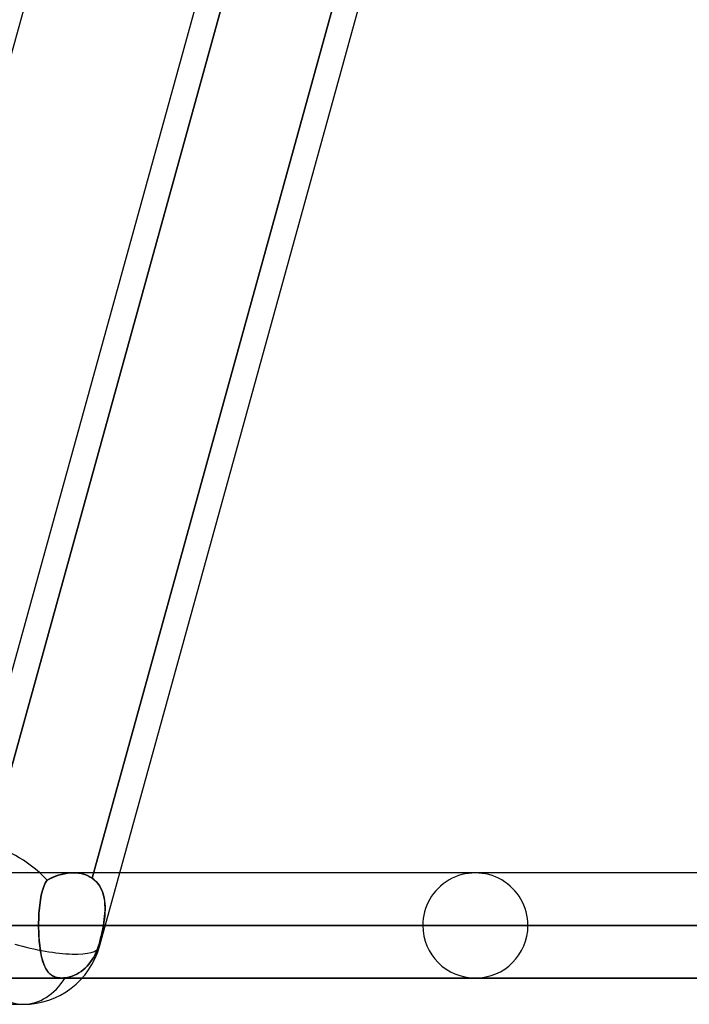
# Model space of a CAD drawing. Header units: millimetres. Extents: x -156 to 156, y -132 to 52.
# Tile 68 of 79: x 72.27 to 78.63, y -64 to -54.63. Entities that reach past the tile are written whole.
import ezdxf

# ---------------------------------------------------------------- set-up
doc = ezdxf.new("R2010")
doc.units = ezdxf.units.MM
doc.layers.add('MAIN-1', color=7, linetype='Continuous')

msp = doc.modelspace()

# ---------------------------------------------------------------- linework, layer by layer
at = {"layer": 'MAIN-1'}
for p, q in [((71.6752, -62.7012), (78.6232, -37.5466)), ((69.8426, -63.4497), (76.9137, -37.8497)), ((69.8426, -63.4497), (76.9137, -37.8497)), ((73.0246, -63.4497), (80.0957, -37.8497)), ((73.0246, -63.4497), (80.0957, -37.8497)), ((71.8989, -62.7882), (75.1773, -50.9193)), ((72.956, -62.8011), (76.2353, -50.9288)), ((76.2353, -50.9288), (72.956, -62.8011)), ((71.6752, -62.7012), (74.921, -50.95)), ((75.1688, -50.95), (71.8989, -62.7882)), ((76.6, -62.75), (56.1142, -62.75)), ((76.6, -62.75), (56.1142, -62.75)), ((84.4, -62.75), (61.633, -62.75)), ((84.4, -62.75), (61.633, -62.75)), ((92.2, -62.75), (67.1513, -62.75)), ((72.777, -62.75), (71.7809, -62.75)), ((72.5183, -62.8326), (72.5099, -62.8475)), ((72.5099, -62.8475), (72.5183, -62.8326)), ((72.5275, -62.8189), (72.5183, -62.8326)), ((72.5183, -62.8326), (72.5275, -62.8189)), ((72.5275, -62.8189), (72.554, -62.805)), ((72.5508, -62.8065), (72.5275, -62.8189)), ((72.5747, -62.7952), (72.5508, -62.8065)), ((72.554, -62.805), (72.581, -62.7925)), ((72.5992, -62.7851), (72.5747, -62.7952)), ((72.581, -62.7925), (72.6086, -62.7815)), ((72.6241, -62.7761), (72.5992, -62.7851)), ((72.6086, -62.7815), (72.6364, -62.7721)), ((72.6494, -62.7683), (72.6241, -62.7761)), ((72.6364, -62.7721), (72.6645, -62.7643)), ((72.6749, -62.7618), (72.6494, -62.7683)), ((72.6645, -62.7643), (72.6927, -62.7581)), ((72.7005, -62.7567), (72.6749, -62.7618)), ((72.6927, -62.7581), (72.7208, -62.7537)), ((72.726, -62.753), (72.7005, -62.7567)), ((72.7208, -62.7537), (72.7488, -62.7509)), ((72.7512, -62.7508), (72.726, -62.753)), ((72.7488, -62.7509), (72.7764, -62.75)), ((72.7762, -62.75), (72.7512, -62.7508)), ((72.805, -62.751), (72.7762, -62.75)), ((72.7764, -62.75), (72.8015, -62.7507)), ((99.8881, -62.75), (72.7769, -62.75)), ((73.2179, -62.75), (72.7769, -62.75)), ((92.2, -62.75), (72.777, -62.75)), ((72.8015, -62.7507), (72.8261, -62.7531)), ((72.8331, -62.7541), (72.805, -62.751)), ((72.8261, -62.7531), (72.85, -62.7571)), ((72.8602, -62.7593), (72.8331, -62.7541)), ((72.85, -62.7571), (72.8732, -62.7626)), ((72.8861, -62.7666), (72.8602, -62.7593)), ((72.8732, -62.7626), (72.8956, -62.7699)), ((72.9108, -62.776), (72.8861, -62.7666)), ((72.8956, -62.7699), (72.9169, -62.7788)), ((72.9341, -62.7875), (72.9108, -62.776)), ((72.9169, -62.7788), (72.9371, -62.7892)), ((72.956, -62.8011), (72.9341, -62.7875)), ((72.9371, -62.7892), (72.956, -62.8011)), ((72.956, -62.8011), (72.9754, -62.816)), ((72.9745, -62.8153), (72.956, -62.8011)), ((72.9915, -62.8309), (72.9745, -62.8153)), ((72.9754, -62.816), (72.9932, -62.8327)), ((73.0069, -62.848), (72.9915, -62.8309)), ((72.9932, -62.8327), (73.0094, -62.8511)), ((100, -62.75), (73.2179, -62.75)), ((72.4768, -62.9393), (72.4823, -62.9187)), ((72.4823, -62.9188), (72.4768, -62.9394)), ((72.4823, -62.9187), (72.4884, -62.8992)), ((72.4883, -62.8993), (72.4823, -62.9188)), ((72.4949, -62.8809), (72.4883, -62.8993)), ((72.4884, -62.8992), (72.4949, -62.8808)), ((72.5021, -62.8636), (72.4949, -62.8809)), ((72.4949, -62.8808), (72.5021, -62.8636)), ((72.5099, -62.8475), (72.5021, -62.8636)), ((72.5021, -62.8636), (72.5099, -62.8475)), ((73.0207, -62.8665), (73.0069, -62.848)), ((73.0094, -62.8511), (73.0237, -62.8709)), ((73.0331, -62.8863), (73.0207, -62.8665)), ((73.0237, -62.8709), (73.0363, -62.8921)), ((73.0438, -62.9073), (73.0331, -62.8863)), ((73.0363, -62.8921), (73.0471, -62.9146)), ((73.053, -62.9294), (73.0438, -62.9073)), ((73.0471, -62.9146), (73.0562, -62.9382)), ((73.0607, -62.9525), (73.053, -62.9294)), ((72.4633, -63.007), (72.4597, -63.0314)), ((72.4597, -63.0317), (72.4632, -63.0072)), ((72.4632, -63.0072), (72.4673, -62.9837)), ((72.4673, -62.9835), (72.4633, -63.007)), ((72.4718, -62.961), (72.4673, -62.9835)), ((72.4673, -62.9837), (72.4718, -62.961)), ((72.4718, -62.961), (72.4768, -62.9393)), ((72.4768, -62.9394), (72.4718, -62.961)), ((73.0562, -62.9382), (73.0636, -62.963)), ((73.0669, -62.9764), (73.0607, -62.9525)), ((73.0636, -62.963), (73.0694, -62.9887)), ((73.0716, -63.0011), (73.0669, -62.9764)), ((73.0694, -62.9887), (73.0737, -63.0153)), ((73.075, -63.0266), (73.0716, -63.0011)), ((73.0737, -63.0153), (73.0765, -63.0427)), ((73.0772, -63.0528), (73.075, -63.0266)), ((72.4516, -63.1095), (72.4497, -63.1368)), ((72.4497, -63.1372), (72.4516, -63.1099)), ((72.4539, -63.0828), (72.4516, -63.1095)), ((72.4516, -63.1099), (72.4538, -63.0831)), ((72.4538, -63.0831), (72.4565, -63.057)), ((72.4566, -63.0567), (72.4539, -63.0828)), ((72.4565, -63.057), (72.4597, -63.0317)), ((72.4597, -63.0314), (72.4566, -63.0567)), ((73.0765, -63.0427), (73.0779, -63.0707)), ((73.0765, -63.1348), (73.0778, -63.1069)), ((73.078, -63.0994), (73.0769, -63.1286)), ((73.0781, -63.0796), (73.0772, -63.0528)), ((73.0778, -63.1069), (73.0781, -63.0796)), ((73.0779, -63.0707), (73.078, -63.0994)), ((72.4473, -63.1927), (72.4467, -63.2212)), ((72.4467, -63.2214), (72.4473, -63.193)), ((72.4483, -63.1646), (72.4473, -63.1927)), ((72.4473, -63.193), (72.4483, -63.1649)), ((72.4497, -63.1368), (72.4483, -63.1646)), ((72.4483, -63.1649), (72.4497, -63.1372)), ((73.0668, -63.2208), (73.0709, -63.1918)), ((73.0713, -63.1885), (73.0671, -63.2191)), ((73.0709, -63.1918), (73.0741, -63.1631)), ((73.0746, -63.1584), (73.0713, -63.1885)), ((73.0741, -63.1631), (73.0765, -63.1348)), ((73.0769, -63.1286), (73.0746, -63.1584)), ((76.1, -63.25), (55.8903, -63.25)), ((55.8903, -63.25), (76.1, -63.25)), ((56.598, -63.25), (77.1, -63.25)), ((77.1, -63.25), (56.598, -63.25)), ((83.9, -63.25), (61.4096, -63.25)), ((61.4096, -63.25), (83.9, -63.25)), ((62.1172, -63.25), (84.9, -63.25)), ((84.9, -63.25), (62.1172, -63.25)), ((91.7, -63.25), (66.9283, -63.25)), ((66.9283, -63.25), (91.7, -63.25)), ((67.6358, -63.25), (92.7, -63.25)), ((92.7, -63.25), (67.6358, -63.25)), ((67.6358, -63.25), (72.4465, -63.25)), ((72.4465, -63.25), (67.6358, -63.25)), ((72.4467, -63.2212), (72.4465, -63.25)), ((72.4465, -63.25), (72.4467, -63.2214)), ((72.4465, -63.25), (72.4467, -63.2785)), ((99.5, -63.25), (72.4465, -63.25)), ((72.4465, -63.25), (99.5, -63.25)), ((72.4466, -63.2754), (72.4465, -63.25)), ((72.4471, -63.3005), (72.4466, -63.2754)), ((72.4467, -63.2785), (72.4473, -63.3068)), ((72.4479, -63.3254), (72.4471, -63.3005)), ((72.4473, -63.3068), (72.4483, -63.3348)), ((73.0464, -63.3269), (73.0499, -63.3115)), ((73.0498, -63.3116), (73.0464, -63.3271)), ((73.0531, -63.2962), (73.0498, -63.3116)), ((73.0499, -63.3115), (73.0531, -63.2961)), ((73.0531, -63.2961), (73.0562, -63.2807)), ((73.0562, -63.2808), (73.0531, -63.2962)), ((73.0562, -63.2807), (73.0592, -63.2653)), ((73.0592, -63.2654), (73.0562, -63.2808)), ((73.0592, -63.2653), (73.062, -63.25)), ((73.062, -63.25), (73.0592, -63.2654)), ((73.0671, -63.2191), (73.062, -63.25)), ((73.062, -63.25), (73.0668, -63.2208)), ((73.062, -63.25), (73.0798, -63.25)), ((100.5, -63.25), (73.062, -63.25)), ((73.0798, -63.25), (100.5, -63.25)), ((72.449, -63.3499), (72.4479, -63.3254)), ((72.4483, -63.3348), (72.4497, -63.3624)), ((72.4504, -63.3742), (72.449, -63.3499)), ((72.4497, -63.3624), (72.4515, -63.3897)), ((72.4522, -63.398), (72.4504, -63.3742)), ((72.4515, -63.3897), (72.4538, -63.4165)), ((72.4543, -63.4215), (72.4522, -63.398)), ((73.0278, -63.4033), (73.0238, -63.4182)), ((73.0238, -63.4182), (73.0277, -63.4034)), ((73.0277, -63.4034), (73.0316, -63.3882)), ((73.0317, -63.3882), (73.0278, -63.4033)), ((73.0316, -63.3882), (73.0355, -63.373)), ((73.0355, -63.3731), (73.0317, -63.3882)), ((73.0355, -63.373), (73.0393, -63.3576)), ((73.0392, -63.3578), (73.0355, -63.3731)), ((73.0428, -63.3425), (73.0392, -63.3578)), ((73.0393, -63.3576), (73.0429, -63.3423)), ((73.0464, -63.3271), (73.0428, -63.3425)), ((73.0429, -63.3423), (73.0464, -63.3269)), ((72.4538, -63.4165), (72.4565, -63.4425)), ((72.4567, -63.4444), (72.4543, -63.4215)), ((72.4565, -63.4425), (72.4596, -63.4677)), ((72.4594, -63.4666), (72.4567, -63.4444)), ((72.4625, -63.4882), (72.4594, -63.4666)), ((72.4596, -63.4677), (72.4631, -63.4921)), ((72.466, -63.5091), (72.4625, -63.4882)), ((72.4631, -63.4921), (72.4671, -63.5156)), ((72.9834, -63.5253), (72.9957, -63.4989)), ((72.9957, -63.4989), (72.9834, -63.5253)), ((72.9957, -63.4989), (73.0065, -63.472)), ((73.0065, -63.472), (72.9957, -63.4989)), ((73.0065, -63.472), (73.0158, -63.4453)), ((73.0158, -63.4453), (73.0065, -63.472)), ((73.0158, -63.4453), (73.0238, -63.4182)), ((73.0238, -63.4182), (73.0158, -63.4453)), ((72.4698, -63.5292), (72.466, -63.5091)), ((72.4671, -63.5156), (72.4716, -63.5382)), ((72.4739, -63.5487), (72.4698, -63.5292)), ((72.4716, -63.5382), (72.4766, -63.5599)), ((72.4785, -63.5673), (72.4739, -63.5487)), ((72.4766, -63.5599), (72.4821, -63.5805)), ((72.4835, -63.5852), (72.4785, -63.5673)), ((72.4821, -63.5805), (72.4881, -63.6)), ((72.4889, -63.6023), (72.4835, -63.5852)), ((72.9405, -63.5964), (72.9555, -63.5744)), ((72.9555, -63.5744), (72.9405, -63.5964)), ((72.9555, -63.5744), (72.9699, -63.5506)), ((72.9699, -63.5506), (72.9555, -63.5744)), ((72.9699, -63.5506), (72.9834, -63.5253)), ((72.9834, -63.5253), (72.9699, -63.5506)), ((72.4881, -63.6), (72.4946, -63.6184)), ((72.4947, -63.6184), (72.4889, -63.6023)), ((72.4946, -63.6184), (72.5018, -63.6356)), ((72.5009, -63.6337), (72.4947, -63.6184)), ((72.5077, -63.6481), (72.5009, -63.6337)), ((72.5018, -63.6356), (72.5095, -63.6517)), ((72.5149, -63.6616), (72.5077, -63.6481)), ((72.5095, -63.6517), (72.5179, -63.6666)), ((72.5226, -63.6741), (72.5149, -63.6616)), ((72.5179, -63.6666), (72.5269, -63.6803)), ((72.5309, -63.6858), (72.5226, -63.6741)), ((72.5269, -63.6803), (72.5367, -63.6929)), ((72.5398, -63.6965), (72.5309, -63.6858)), ((72.8499, -63.6882), (72.87, -63.6726)), ((72.87, -63.6726), (72.8499, -63.6882)), ((72.87, -63.6726), (72.8894, -63.6552)), ((72.8894, -63.6552), (72.87, -63.6726)), ((72.8894, -63.6552), (72.9078, -63.6364)), ((72.9078, -63.6364), (72.8894, -63.6552)), ((72.9078, -63.6364), (72.9249, -63.6167)), ((72.9249, -63.6167), (72.9078, -63.6364)), ((72.9249, -63.6167), (72.9405, -63.5964)), ((72.9405, -63.5964), (72.9249, -63.6167)), ((76.6, -63.75), (56.1142, -63.75)), ((56.1142, -63.75), (76.6, -63.75)), ((84.4, -63.75), (61.633, -63.75)), ((61.633, -63.75), (84.4, -63.75)), ((67.1513, -63.75), (92.2, -63.75)), ((71.8962, -63.75), (72.6691, -63.75)), ((72.5367, -63.6929), (72.5473, -63.7043)), ((72.5492, -63.7062), (72.5398, -63.6965)), ((72.5473, -63.7043), (72.5588, -63.7146)), ((72.5594, -63.7151), (72.5492, -63.7062)), ((72.5588, -63.7146), (72.5713, -63.7237)), ((72.5703, -63.723), (72.5594, -63.7151)), ((72.5819, -63.73), (72.5703, -63.723)), ((72.5713, -63.7237), (72.5849, -63.7316)), ((72.5944, -63.736), (72.5819, -63.73)), ((72.5849, -63.7316), (72.5995, -63.7381)), ((72.6077, -63.741), (72.5944, -63.736)), ((72.5995, -63.7381), (72.6153, -63.7433)), ((72.6218, -63.7449), (72.6077, -63.741)), ((72.6153, -63.7433), (72.6321, -63.747)), ((72.6368, -63.7477), (72.6218, -63.7449)), ((72.6321, -63.747), (72.6498, -63.7492)), ((72.6524, -63.7494), (72.6368, -63.7477)), ((72.6498, -63.7492), (72.6686, -63.75)), ((72.6687, -63.75), (72.6524, -63.7494)), ((72.6686, -63.75), (72.6733, -63.75)), ((72.6735, -63.75), (72.6687, -63.75)), ((72.6691, -63.75), (72.8607, -63.75)), ((72.6691, -63.75), (99.888, -63.75)), ((92.2, -63.75), (72.6691, -63.75)), ((72.6733, -63.75), (72.6781, -63.7498)), ((72.6782, -63.7499), (72.6735, -63.75)), ((72.6781, -63.7498), (72.683, -63.7496)), ((72.6831, -63.7496), (72.6782, -63.7499)), ((72.683, -63.7496), (72.6879, -63.7493)), ((72.688, -63.7493), (72.6831, -63.7496)), ((72.6879, -63.7493), (72.6929, -63.7489)), ((72.6929, -63.7489), (72.688, -63.7493)), ((72.6929, -63.7489), (72.6979, -63.7484)), ((72.6979, -63.7484), (72.6929, -63.7489)), ((72.6979, -63.7484), (72.7209, -63.7451)), ((72.7209, -63.7451), (72.6979, -63.7484)), ((72.7209, -63.7451), (72.744, -63.7398)), ((72.744, -63.7398), (72.7209, -63.7451)), ((72.744, -63.7398), (72.7667, -63.7326)), ((72.7667, -63.7326), (72.744, -63.7398)), ((72.7667, -63.7326), (72.7887, -63.7238)), ((72.7887, -63.7238), (72.7667, -63.7326)), ((72.7887, -63.7238), (72.8096, -63.7136)), ((72.8096, -63.7136), (72.7887, -63.7238)), ((72.8096, -63.7136), (72.8297, -63.702)), ((72.8297, -63.702), (72.8096, -63.7136)), ((72.8297, -63.702), (72.8499, -63.6882)), ((72.8499, -63.6882), (72.8297, -63.702)), ((100, -63.75), (72.8607, -63.75)), ((39.2091, -64), (72.3017, -64)), ((69.1197, -64), (72.3017, -64))]:
    msp.add_line(p, q, dxfattribs=at)
for centre, radius, start, end in [((76.6, -63.25), 0.5, 0, 180.00002), ((76.6, -63.25), 0.5, 180.00002, 0), ((72.3017, -63.25), 0.75, 269.99985, 344.5593), ((72.3017, -63.25), 0.75, 269.99985, 344.5593)]:
    msp.add_arc(centre, radius, start, end, dxfattribs=at)
for major_axis, ratio, start_param, end_param in [((-0.5313, 0.6979), 0.517035, -1.333415, -0.375068), ((-0.5313, 0.6979), 0.517035, -1.333415, -0.375068), ((-0.7229, 0.1997), 0.257281, 1.527397, 3.14159), ((-0.7229, 0.1997), 0.257281, 1.527397, 3.14159), ((-0.7229, 0.1997), 0.257281, -3.137863, -2.985016), ((-0.7229, 0.1997), 0.257281, -3.137863, -2.985016), ((-0.7229, 0.1997), 0.257281, 3.14159, 3.145322), ((-0.7229, 0.1997), 0.257281, 3.14159, 3.145322), ((0, -0.75), 0.707107, -0.841434, 0), ((0, -0.75), 0.707107, -0.841434, 0), ((0, -0.75), 0.707107, 0, 0.843858), ((0, -0.75), 0.707107, 0, 0.843858)]:
    msp.add_ellipse((72.3017, -63.25), major_axis=major_axis, ratio=ratio, start_param=start_param, end_param=end_param, dxfattribs=at)

doc.saveas('drawing.dxf')
